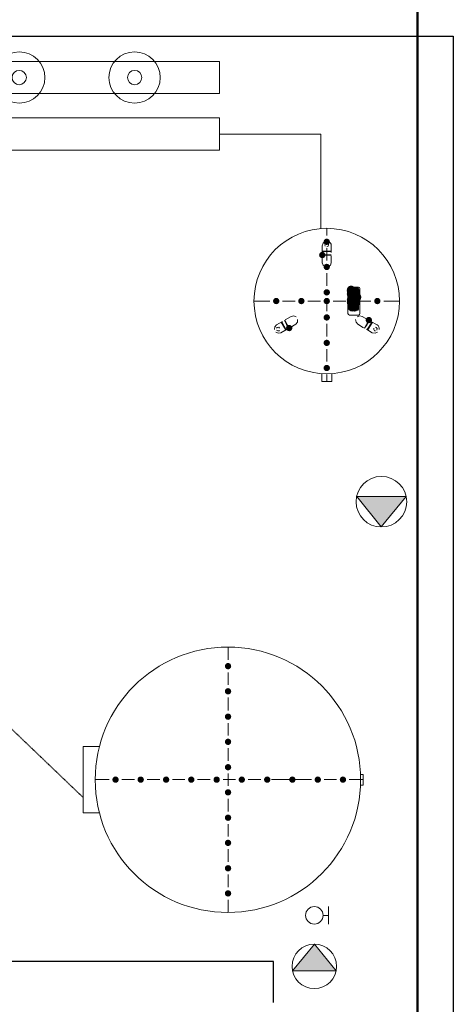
# Model space of a CAD drawing. Header units: millimetres. Extents: x 116 to 15750, y -6945 to 9999.
# Tile 107 of 150: x 4163 to 4339, y 1225 to 1626. Entities that reach past the tile are written whole.
import ezdxf

# ---------------------------------------------------------------- set-up
doc = ezdxf.new("R2010")
doc.units = ezdxf.units.MM
doc.linetypes.add('DASHED2', pattern=[0.375, 0.25, -0.125])
doc.layers.get('0').update_dxf_attribs({"color": 252})
for name, color, linetype in [('I-CW', 252, 'Continuous'), ('I-MEBLE', 252, 'Continuous'), ('I-SCIANA', 252, 'Continuous'), ('IS opis woda', 7, 'DASHED2'), ('IS woda hydranty', 4, 'CIRC')]:
    doc.layers.add(name, color=color, linetype=linetype)
doc.styles.get("Standard").update_dxf_attribs({"font": 'simplex.shx'})
doc.linetypes.add('CIRC', pattern='A,7,-1,["~",Standard,S=1,R=0,X=-0.3,Y=-0.6],-1', length=9)

# ---------------------------------------------------------------- blocks, each defined once
blk = doc.blocks.new('5')
h = blk.add_hatch(color=256)
edge = h.paths.add_edge_path()
edge.add_arc((417.8935, 136.23925), 0.127, 0, 360)
h = blk.add_hatch(color=256)
edge = h.paths.add_edge_path()
edge.add_arc((417.8935, 135.233833), 0.127, 0, 360)
h = blk.add_hatch(color=256)
edge = h.paths.add_edge_path()
edge.add_arc((417.8935, 134.217833), 0.127, 0, 360)
h = blk.add_hatch(color=256)
edge = h.paths.add_edge_path()
edge.add_arc((417.8935, 133.212417), 0.127, 0, 360)
h = blk.add_hatch(color=256)
edge = h.paths.add_edge_path()
edge.add_arc((417.8935, 132.196417), 0.127, 0, 360)
h = blk.add_hatch(color=256)
edge = h.paths.add_edge_path()
edge.add_arc((413.395583, 131.699), 0.127, 0, 360)
h = blk.add_hatch(color=256)
edge = h.paths.add_edge_path()
edge.add_arc((414.401, 131.699), 0.127, 0, 360)
h = blk.add_hatch(color=256)
edge = h.paths.add_edge_path()
edge.add_arc((415.417, 131.699), 0.127, 0, 360)
h = blk.add_hatch(color=256)
edge = h.paths.add_edge_path()
edge.add_arc((416.422417, 131.699), 0.127, 0, 360)
h = blk.add_hatch(color=256)
edge = h.paths.add_edge_path()
edge.add_arc((417.438417, 131.699), 0.127, 0, 360)
h = blk.add_hatch(color=256)
edge = h.paths.add_edge_path()
edge.add_arc((418.443833, 131.699), 0.127, 0, 360)
h = blk.add_hatch(color=256)
edge = h.paths.add_edge_path()
edge.add_arc((419.459833, 131.699), 0.127, 0, 360)
h = blk.add_hatch(color=256)
edge = h.paths.add_edge_path()
edge.add_arc((420.46525, 131.699), 0.127, 0, 360)
h = blk.add_hatch(color=256)
edge = h.paths.add_edge_path()
edge.add_arc((421.48125, 131.699), 0.127, 0, 360)
h = blk.add_hatch(color=256)
edge = h.paths.add_edge_path()
edge.add_arc((422.486667, 131.699), 0.127, 0, 360)
h = blk.add_hatch(color=256)
edge = h.paths.add_edge_path()
edge.add_arc((417.8935, 131.191), 0.127, 0, 360)
h = blk.add_hatch(color=256)
edge = h.paths.add_edge_path()
edge.add_arc((417.8935, 130.175), 0.127, 0, 360)
h = blk.add_hatch(color=256)
edge = h.paths.add_edge_path()
edge.add_arc((417.8935, 129.169583), 0.127, 0, 360)
h = blk.add_hatch(color=256)
edge = h.paths.add_edge_path()
edge.add_arc((417.8935, 128.153583), 0.127, 0, 360)
h = blk.add_hatch(color=256)
edge = h.paths.add_edge_path()
edge.add_arc((417.8935, 127.148167), 0.127, 0, 360)
at = {"lineweight": 0}
for points in [[(417.8935, 137.00125), (417.8935, 136.49325)], [(417.8935, 135.98525), (417.8935, 135.487833)], [(417.8935, 134.979833), (417.8935, 134.471833)], [(417.8935, 133.963833), (417.8935, 133.466417)], [(412.104417, 133.021917), (412.104417, 130.3655)], [(412.104417, 133.021917), (412.75, 133.021917)], [(417.8935, 132.958417), (417.8935, 132.450417)], [(412.580667, 131.699), (413.141583, 131.699)], [(413.649583, 131.699), (414.147, 131.699)], [(414.655, 131.699), (415.163, 131.699)], [(415.671, 131.699), (416.168417, 131.699)], [(416.676417, 131.699), (417.184417, 131.699)], [(417.692417, 131.699), (418.189833, 131.699)], [(417.8935, 131.942417), (417.8935, 131.445)], [(418.697833, 131.699), (419.205833, 131.699)], [(419.713833, 131.699), (420.21125, 131.699)], [(420.71925, 131.699), (421.22725, 131.699)], [(421.73525, 131.699), (422.232667, 131.699)], [(422.740667, 131.699), (423.301583, 131.699)], [(423.19575, 131.910667), (423.301583, 131.910667)], [(423.301583, 131.910667), (423.301583, 131.47675)], [(423.19575, 131.47675), (423.301583, 131.47675)], [(417.8935, 130.937), (417.8935, 130.429)], [(412.104417, 130.3655), (412.75, 130.3655)], [(417.8935, 129.921), (417.8935, 129.423583)], [(417.8935, 128.915583), (417.8935, 128.407583)], [(417.8935, 127.899583), (417.8935, 127.402167)], [(417.8935, 126.894167), (417.8935, 126.386167)]]:
    blk.add_lwpolyline(points, dxfattribs=at)
blk.add_circle((417.888214, 131.693712), 5.307546, dxfattribs=at)
blk = doc.blocks.new('nj')
h = blk.add_hatch(color=256)
edge = h.paths.add_edge_path()
edge.add_arc((4287.64, 1535.3), 1.29, 0, 360)
h = blk.add_hatch(color=256)
edge = h.paths.add_edge_path()
edge.add_arc((4287.64, 1535.3), 1.29, 0, 360)
h = blk.add_hatch(color=256)
edge = h.paths.add_edge_path()
edge.add_arc((4285.81, 1529.92), 1.29, 0, 360)
h = blk.add_hatch(color=256)
edge = h.paths.add_edge_path()
edge.add_arc((4285.81, 1529.92), 1.29, 0, 360)
h = blk.add_hatch(color=256)
edge = h.paths.add_edge_path()
edge.add_arc((4287.64, 1525.08), 1.29, 0, 360)
h = blk.add_hatch(color=256)
edge = h.paths.add_edge_path()
edge.add_arc((4287.64, 1525.08), 1.29, 0, 360)
h = blk.add_hatch(color=256)
edge = h.paths.add_edge_path()
edge.add_arc((4297.54, 1515.72), 1.77, 0, 360)
h = blk.add_hatch(color=256)
edge = h.paths.add_edge_path()
edge.add_arc((4297.54, 1515.72), 1.77, 0, 360)
h = blk.add_hatch(color=256)
edge = h.paths.add_edge_path()
edge.add_arc((4287.64, 1514.75), 1.29, 0, 360)
h = blk.add_hatch(color=256)
edge = h.paths.add_edge_path()
edge.add_arc((4287.64, 1514.75), 1.29, 0, 360)
h = blk.add_hatch(color=256)
edge = h.paths.add_edge_path()
edge.add_arc((4297.54, 1515.29), 1.77, 0, 360)
h = blk.add_hatch(color=256)
edge = h.paths.add_edge_path()
edge.add_arc((4297.54, 1515.29), 1.77, 0, 360)
h = blk.add_hatch(color=256)
edge = h.paths.add_edge_path()
edge.add_ellipse((4297.54, 1514.11), major_axis=(0, 1.88), ratio=0.942857, start_angle=0, end_angle=360)
h = blk.add_hatch(color=256)
edge = h.paths.add_edge_path()
edge.add_ellipse((4297.54, 1514.11), major_axis=(0, 1.88), ratio=0.942857, start_angle=0, end_angle=360)
h = blk.add_hatch(color=256)
edge = h.paths.add_edge_path()
edge.add_arc((4297.54, 1511.64), 1.77, 0, 360)
h = blk.add_hatch(color=256)
edge = h.paths.add_edge_path()
edge.add_arc((4297.54, 1511.64), 1.77, 0, 360)
h = blk.add_hatch(color=256)
edge = h.paths.add_edge_path()
edge.add_arc((4297.91, 1514.11), 1.85, 0, 360)
h = blk.add_hatch(color=256)
edge = h.paths.add_edge_path()
edge.add_arc((4297.91, 1514.11), 1.85, 0, 360)
h = blk.add_hatch(color=256)
edge = h.paths.add_edge_path()
edge.add_arc((4298.08, 1514.27), 1.85, 0, 360)
h = blk.add_hatch(color=256)
edge = h.paths.add_edge_path()
edge.add_arc((4298.08, 1514.27), 1.85, 0, 360)
h = blk.add_hatch(color=256)
edge = h.paths.add_edge_path()
edge.add_arc((4298.24, 1514.32), 1.8, 0, 360)
h = blk.add_hatch(color=256)
edge = h.paths.add_edge_path()
edge.add_arc((4298.24, 1514.32), 1.8, 0, 360)
h = blk.add_hatch(color=256)
edge = h.paths.add_edge_path()
edge.add_arc((4298.67, 1514.32), 1.8, 0, 360)
h = blk.add_hatch(color=256)
edge = h.paths.add_edge_path()
edge.add_arc((4298.67, 1514.32), 1.8, 0, 360)
h = blk.add_hatch(color=256)
edge = h.paths.add_edge_path()
edge.add_arc((4298.67, 1513.68), 1.8, 0, 360)
h = blk.add_hatch(color=256)
edge = h.paths.add_edge_path()
edge.add_arc((4298.67, 1513.68), 1.8, 0, 360)
h = blk.add_hatch(color=256)
edge = h.paths.add_edge_path()
edge.add_arc((4298.72, 1515.29), 1.77, 0, 360)
h = blk.add_hatch(color=256)
edge = h.paths.add_edge_path()
edge.add_arc((4298.72, 1515.29), 1.77, 0, 360)
h = blk.add_hatch(color=256)
edge = h.paths.add_edge_path()
edge.add_arc((4298.77, 1515.29), 1.8, 0, 360)
h = blk.add_hatch(color=256)
edge = h.paths.add_edge_path()
edge.add_arc((4298.77, 1515.29), 1.8, 0, 360)
h = blk.add_hatch(color=256)
edge = h.paths.add_edge_path()
edge.add_arc((4298.83, 1514.7), 1.85, 0, 360)
h = blk.add_hatch(color=256)
edge = h.paths.add_edge_path()
edge.add_arc((4298.83, 1514.7), 1.85, 0, 360)
h = blk.add_hatch(color=256)
edge = h.paths.add_edge_path()
edge.add_arc((4298.77, 1514.32), 1.8, 0, 360)
h = blk.add_hatch(color=256)
edge = h.paths.add_edge_path()
edge.add_arc((4298.77, 1514.32), 1.8, 0, 360)
h = blk.add_hatch(color=256)
edge = h.paths.add_edge_path()
edge.add_arc((4298.77, 1513.68), 1.8, 0, 360)
h = blk.add_hatch(color=256)
edge = h.paths.add_edge_path()
edge.add_arc((4298.77, 1513.68), 1.8, 0, 360)
h = blk.add_hatch(color=256)
edge = h.paths.add_edge_path()
edge.add_arc((4298.88, 1515.24), 1.83, 0, 360)
h = blk.add_hatch(color=256)
edge = h.paths.add_edge_path()
edge.add_arc((4298.88, 1515.24), 1.83, 0, 360)
h = blk.add_hatch(color=256)
edge = h.paths.add_edge_path()
edge.add_arc((4298.88, 1514.27), 1.83, 0, 360)
h = blk.add_hatch(color=256)
edge = h.paths.add_edge_path()
edge.add_arc((4298.88, 1514.27), 1.83, 0, 360)
h = blk.add_hatch(color=256)
edge = h.paths.add_edge_path()
edge.add_arc((4298.88, 1513.73), 1.83, 0, 360)
h = blk.add_hatch(color=256)
edge = h.paths.add_edge_path()
edge.add_arc((4298.88, 1513.73), 1.83, 0, 360)
h = blk.add_hatch(color=256)
edge = h.paths.add_edge_path()
edge.add_arc((4298.94, 1515.13), 1.8, 0, 360)
h = blk.add_hatch(color=256)
edge = h.paths.add_edge_path()
edge.add_arc((4298.94, 1515.13), 1.8, 0, 360)
h = blk.add_hatch(color=256)
edge = h.paths.add_edge_path()
edge.add_arc((4298.99, 1514.11), 1.85, 0, 360)
h = blk.add_hatch(color=256)
edge = h.paths.add_edge_path()
edge.add_arc((4298.99, 1514.11), 1.85, 0, 360)
h = blk.add_hatch(color=256)
edge = h.paths.add_edge_path()
edge.add_arc((4298.99, 1513.89), 1.85, 0, 360)
h = blk.add_hatch(color=256)
edge = h.paths.add_edge_path()
edge.add_arc((4298.99, 1513.89), 1.85, 0, 360)
h = blk.add_hatch(color=256)
edge = h.paths.add_edge_path()
edge.add_arc((4298.99, 1515.08), 1.8, 0, 360)
h = blk.add_hatch(color=256)
edge = h.paths.add_edge_path()
edge.add_arc((4298.99, 1515.08), 1.8, 0, 360)
h = blk.add_hatch(color=256)
edge = h.paths.add_edge_path()
edge.add_ellipse((4299.04, 1514.97), major_axis=(0, 1.88), ratio=0.942857, start_angle=0, end_angle=360)
h = blk.add_hatch(color=256)
edge = h.paths.add_edge_path()
edge.add_ellipse((4299.04, 1514.97), major_axis=(0, 1.88), ratio=0.942857, start_angle=0, end_angle=360)
h = blk.add_hatch(color=256)
edge = h.paths.add_edge_path()
edge.add_arc((4299.04, 1514), 1.77, 0, 360)
h = blk.add_hatch(color=256)
edge = h.paths.add_edge_path()
edge.add_arc((4299.04, 1514), 1.77, 0, 360)
h = blk.add_hatch(color=256)
edge = h.paths.add_edge_path()
edge.add_ellipse((4299.37, 1514.97), major_axis=(0, 1.88), ratio=0.942857, start_angle=0, end_angle=360)
h = blk.add_hatch(color=256)
edge = h.paths.add_edge_path()
edge.add_ellipse((4299.37, 1514.97), major_axis=(0, 1.88), ratio=0.942857, start_angle=0, end_angle=360)
h = blk.add_hatch(color=256)
edge = h.paths.add_edge_path()
edge.add_arc((4299.37, 1514.86), 1.77, 0, 360)
h = blk.add_hatch(color=256)
edge = h.paths.add_edge_path()
edge.add_arc((4299.37, 1514.86), 1.77, 0, 360)
h = blk.add_hatch(color=256)
edge = h.paths.add_edge_path()
edge.add_ellipse((4299.37, 1514), major_axis=(0, 1.88), ratio=0.942857, start_angle=0, end_angle=360)
h = blk.add_hatch(color=256)
edge = h.paths.add_edge_path()
edge.add_ellipse((4299.37, 1514), major_axis=(0, 1.88), ratio=0.942857, start_angle=0, end_angle=360)
h = blk.add_hatch(color=256)
edge = h.paths.add_edge_path()
edge.add_ellipse((4299.47, 1512.6), major_axis=(1.88, 0), ratio=0.942857, start_angle=0, end_angle=360)
h = blk.add_hatch(color=256)
edge = h.paths.add_edge_path()
edge.add_ellipse((4299.47, 1512.6), major_axis=(1.88, 0), ratio=0.942857, start_angle=0, end_angle=360)
h = blk.add_hatch(color=256)
edge = h.paths.add_edge_path()
edge.add_arc((4299.64, 1512.6), 1.8, 0, 360)
h = blk.add_hatch(color=256)
edge = h.paths.add_edge_path()
edge.add_arc((4299.64, 1512.6), 1.8, 0, 360)
h = blk.add_hatch(color=256)
edge = h.paths.add_edge_path()
edge.add_arc((4299.69, 1512.55), 1.8, 0, 360)
h = blk.add_hatch(color=256)
edge = h.paths.add_edge_path()
edge.add_arc((4299.69, 1512.55), 1.8, 0, 360)
h = blk.add_hatch(color=256)
edge = h.paths.add_edge_path()
edge.add_arc((4299.69, 1512.44), 1.8, 0, 360)
h = blk.add_hatch(color=256)
edge = h.paths.add_edge_path()
edge.add_arc((4299.69, 1512.44), 1.8, 0, 360)
h = blk.add_hatch(color=256)
edge = h.paths.add_edge_path()
edge.add_ellipse((4299.69, 1512.28), major_axis=(0, 1.88), ratio=0.942857, start_angle=0, end_angle=360)
h = blk.add_hatch(color=256)
edge = h.paths.add_edge_path()
edge.add_ellipse((4299.69, 1512.28), major_axis=(0, 1.88), ratio=0.942857, start_angle=0, end_angle=360)
h = blk.add_hatch(color=256)
h.dxf.hatch_style = 2
h.paths.add_polyline_path([(4301.16, 1514.07), (4301.55, 1513.49), (4301.68, 1512.82), (4301.55, 1512.15), (4301.16, 1511.56), (4300.57, 1511.18), (4299.9, 1511.05), (4299.24, 1511.18), (4298.65, 1511.56), (4298.43, 1511.78), (4298.05, 1512.37), (4297.92, 1513.03), (4298.05, 1513.7), (4298.43, 1514.29), (4299.02, 1514.68), (4299.69, 1514.81), (4300.36, 1514.68), (4300.94, 1514.29)])
h = blk.add_hatch(color=256)
h.dxf.hatch_style = 2
h.paths.add_polyline_path([(4301.16, 1514.07), (4301.55, 1513.49), (4301.68, 1512.82), (4301.55, 1512.15), (4301.16, 1511.56), (4300.57, 1511.18), (4299.9, 1511.05), (4299.24, 1511.18), (4298.65, 1511.56), (4298.43, 1511.78), (4298.05, 1512.37), (4297.92, 1513.03), (4298.05, 1513.7), (4298.43, 1514.29), (4299.02, 1514.68), (4299.69, 1514.81), (4300.36, 1514.68), (4300.94, 1514.29)])
h = blk.add_hatch(color=256)
edge = h.paths.add_edge_path()
edge.add_arc((4267.1, 1511.21), 1.29, 0, 360)
h = blk.add_hatch(color=256)
edge = h.paths.add_edge_path()
edge.add_arc((4267.1, 1511.21), 1.29, 0, 360)
h = blk.add_hatch(color=256)
edge = h.paths.add_edge_path()
edge.add_arc((4277.32, 1511.21), 1.29, 0, 360)
h = blk.add_hatch(color=256)
edge = h.paths.add_edge_path()
edge.add_arc((4277.32, 1511.21), 1.29, 0, 360)
h = blk.add_hatch(color=256)
edge = h.paths.add_edge_path()
edge.add_arc((4287.64, 1511.21), 1.29, 0, 360)
h = blk.add_hatch(color=256)
edge = h.paths.add_edge_path()
edge.add_arc((4287.64, 1511.21), 1.29, 0, 360)
h = blk.add_hatch(color=256)
edge = h.paths.add_edge_path()
edge.add_ellipse((4297.54, 1510.78), major_axis=(0, 1.88), ratio=0.942857, start_angle=0, end_angle=360)
h = blk.add_hatch(color=256)
edge = h.paths.add_edge_path()
edge.add_ellipse((4297.54, 1510.78), major_axis=(0, 1.88), ratio=0.942857, start_angle=0, end_angle=360)
h = blk.add_hatch(color=256)
edge = h.paths.add_edge_path()
edge.add_arc((4297.97, 1509.32), 1.85, 0, 360)
h = blk.add_hatch(color=256)
edge = h.paths.add_edge_path()
edge.add_arc((4297.97, 1509.32), 1.85, 0, 360)
h = blk.add_hatch(color=256)
edge = h.paths.add_edge_path()
edge.add_arc((4297.97, 1508.79), 1.85, 0, 360)
h = blk.add_hatch(color=256)
edge = h.paths.add_edge_path()
edge.add_arc((4297.97, 1508.79), 1.85, 0, 360)
h = blk.add_hatch(color=256)
edge = h.paths.add_edge_path()
edge.add_ellipse((4298.08, 1510.88), major_axis=(1.88, 0), ratio=0.942857, start_angle=0, end_angle=360)
h = blk.add_hatch(color=256)
edge = h.paths.add_edge_path()
edge.add_ellipse((4298.08, 1510.88), major_axis=(1.88, 0), ratio=0.942857, start_angle=0, end_angle=360)
h = blk.add_hatch(color=256)
edge = h.paths.add_edge_path()
edge.add_arc((4298.18, 1508.89), 1.85, 0, 360)
h = blk.add_hatch(color=256)
edge = h.paths.add_edge_path()
edge.add_arc((4298.18, 1508.89), 1.85, 0, 360)
h = blk.add_hatch(color=256)
edge = h.paths.add_edge_path()
edge.add_arc((4298.18, 1509), 1.8, 0, 360)
h = blk.add_hatch(color=256)
edge = h.paths.add_edge_path()
edge.add_arc((4298.18, 1509), 1.8, 0, 360)
h = blk.add_hatch(color=256)
edge = h.paths.add_edge_path()
edge.add_arc((4298.24, 1510.88), 1.8, 0, 360)
h = blk.add_hatch(color=256)
edge = h.paths.add_edge_path()
edge.add_arc((4298.24, 1510.88), 1.8, 0, 360)
h = blk.add_hatch(color=256)
edge = h.paths.add_edge_path()
edge.add_arc((4297.86, 1511.21), 1.29, 0, 360)
h = blk.add_hatch(color=256)
edge = h.paths.add_edge_path()
edge.add_arc((4297.86, 1511.21), 1.29, 0, 360)
h = blk.add_hatch(color=256)
edge = h.paths.add_edge_path()
edge.add_arc((4298.67, 1509.16), 1.85, 0, 360)
h = blk.add_hatch(color=256)
edge = h.paths.add_edge_path()
edge.add_arc((4298.67, 1509.16), 1.85, 0, 360)
h = blk.add_hatch(color=256)
edge = h.paths.add_edge_path()
edge.add_arc((4298.67, 1508.95), 1.85, 0, 360)
h = blk.add_hatch(color=256)
edge = h.paths.add_edge_path()
edge.add_arc((4298.67, 1508.95), 1.85, 0, 360)
h = blk.add_hatch(color=256)
edge = h.paths.add_edge_path()
edge.add_arc((4298.61, 1509.05), 1.77, 0, 360)
h = blk.add_hatch(color=256)
edge = h.paths.add_edge_path()
edge.add_arc((4298.61, 1509.05), 1.77, 0, 360)
h = blk.add_hatch(color=256)
edge = h.paths.add_edge_path()
edge.add_arc((4298.67, 1510.88), 1.8, 0, 360)
h = blk.add_hatch(color=256)
edge = h.paths.add_edge_path()
edge.add_arc((4298.67, 1510.88), 1.8, 0, 360)
h = blk.add_hatch(color=256)
edge = h.paths.add_edge_path()
edge.add_arc((4298.67, 1510.34), 1.8, 0, 360)
h = blk.add_hatch(color=256)
edge = h.paths.add_edge_path()
edge.add_arc((4298.67, 1510.34), 1.8, 0, 360)
h = blk.add_hatch(color=256)
edge = h.paths.add_edge_path()
edge.add_ellipse((4298.83, 1511.31), major_axis=(1.88, 0), ratio=0.942857, start_angle=0, end_angle=360)
h = blk.add_hatch(color=256)
edge = h.paths.add_edge_path()
edge.add_ellipse((4298.83, 1511.31), major_axis=(1.88, 0), ratio=0.942857, start_angle=0, end_angle=360)
h = blk.add_hatch(color=256)
edge = h.paths.add_edge_path()
edge.add_arc((4298.77, 1509.32), 1.83, 0, 360)
h = blk.add_hatch(color=256)
edge = h.paths.add_edge_path()
edge.add_arc((4298.77, 1509.32), 1.83, 0, 360)
h = blk.add_hatch(color=256)
edge = h.paths.add_edge_path()
edge.add_arc((4298.77, 1508.79), 1.83, 0, 360)
h = blk.add_hatch(color=256)
edge = h.paths.add_edge_path()
edge.add_arc((4298.77, 1508.79), 1.83, 0, 360)
h = blk.add_hatch(color=256)
edge = h.paths.add_edge_path()
edge.add_arc((4298.77, 1510.88), 1.8, 0, 360)
h = blk.add_hatch(color=256)
edge = h.paths.add_edge_path()
edge.add_arc((4298.77, 1510.88), 1.8, 0, 360)
h = blk.add_hatch(color=256)
edge = h.paths.add_edge_path()
edge.add_arc((4298.77, 1510.34), 1.8, 0, 360)
h = blk.add_hatch(color=256)
edge = h.paths.add_edge_path()
edge.add_arc((4298.77, 1510.34), 1.8, 0, 360)
h = blk.add_hatch(color=256)
edge = h.paths.add_edge_path()
edge.add_arc((4298.88, 1510.4), 1.83, 0, 360)
h = blk.add_hatch(color=256)
edge = h.paths.add_edge_path()
edge.add_arc((4298.88, 1510.4), 1.83, 0, 360)
h = blk.add_hatch(color=256)
edge = h.paths.add_edge_path()
edge.add_arc((4298.88, 1510.88), 1.8, 0, 360)
h = blk.add_hatch(color=256)
edge = h.paths.add_edge_path()
edge.add_arc((4298.88, 1510.88), 1.8, 0, 360)
h = blk.add_hatch(color=256)
edge = h.paths.add_edge_path()
edge.add_arc((4298.88, 1509.38), 1.8, 0, 360)
h = blk.add_hatch(color=256)
edge = h.paths.add_edge_path()
edge.add_arc((4298.88, 1509.38), 1.8, 0, 360)
h = blk.add_hatch(color=256)
edge = h.paths.add_edge_path()
edge.add_arc((4298.88, 1508.73), 1.8, 0, 360)
h = blk.add_hatch(color=256)
edge = h.paths.add_edge_path()
edge.add_arc((4298.88, 1508.73), 1.8, 0, 360)
h = blk.add_hatch(color=256)
edge = h.paths.add_edge_path()
edge.add_arc((4298.99, 1510.78), 1.85, 0, 360)
h = blk.add_hatch(color=256)
edge = h.paths.add_edge_path()
edge.add_arc((4298.99, 1510.78), 1.85, 0, 360)
h = blk.add_hatch(color=256)
edge = h.paths.add_edge_path()
edge.add_arc((4298.99, 1510.51), 1.83, 0, 360)
h = blk.add_hatch(color=256)
edge = h.paths.add_edge_path()
edge.add_arc((4298.99, 1510.51), 1.83, 0, 360)
h = blk.add_hatch(color=256)
edge = h.paths.add_edge_path()
edge.add_arc((4299.04, 1510.61), 1.8, 0, 360)
h = blk.add_hatch(color=256)
edge = h.paths.add_edge_path()
edge.add_arc((4299.04, 1510.61), 1.8, 0, 360)
h = blk.add_hatch(color=256)
edge = h.paths.add_edge_path()
edge.add_arc((4299.37, 1510.61), 1.8, 0, 360)
h = blk.add_hatch(color=256)
edge = h.paths.add_edge_path()
edge.add_arc((4299.37, 1510.61), 1.8, 0, 360)
h = blk.add_hatch(color=256)
edge = h.paths.add_edge_path()
edge.add_arc((4308.19, 1511.21), 1.29, 0, 360)
h = blk.add_hatch(color=256)
edge = h.paths.add_edge_path()
edge.add_arc((4308.19, 1511.21), 1.29, 0, 360)
h = blk.add_hatch(color=256)
edge = h.paths.add_edge_path()
edge.add_arc((4287.64, 1504.54), 1.29, 0, 360)
h = blk.add_hatch(color=256)
edge = h.paths.add_edge_path()
edge.add_arc((4287.64, 1504.54), 1.29, 0, 360)
h = blk.add_hatch(color=256)
edge = h.paths.add_edge_path()
edge.add_arc((4272.37, 1500.23), 1.29, 0, 360)
h = blk.add_hatch(color=256)
edge = h.paths.add_edge_path()
edge.add_arc((4272.37, 1500.23), 1.29, 0, 360)
h = blk.add_hatch(color=256)
edge = h.paths.add_edge_path()
edge.add_arc((4304.74, 1503.46), 1.29, 0, 360)
h = blk.add_hatch(color=256)
edge = h.paths.add_edge_path()
edge.add_arc((4304.74, 1503.46), 1.29, 0, 360)
h = blk.add_hatch(color=256)
edge = h.paths.add_edge_path()
edge.add_arc((4287.64, 1494.21), 1.29, 0, 360)
h = blk.add_hatch(color=256)
edge = h.paths.add_edge_path()
edge.add_arc((4287.64, 1494.21), 1.29, 0, 360)
h = blk.add_hatch(color=256)
edge = h.paths.add_edge_path()
edge.add_arc((4287.64, 1483.99), 1.29, 0, 360)
h = blk.add_hatch(color=256)
edge = h.paths.add_edge_path()
edge.add_arc((4287.64, 1483.99), 1.29, 0, 360)
at = {"lineweight": 0}
for p, q in [((4244.08, 1608.55), (4139.75, 1608.55)), ((4244.08, 1595.64), (4244.08, 1608.55)), ((4139.75, 1595.64), (4244.08, 1595.64)), ((4244.08, 1585.64), (4139.75, 1585.64)), ((4244.08, 1572.62), (4244.08, 1585.64)), ((4244.08, 1579.07), (4285.17, 1579.07)), ((4285.17, 1579.07), (4285.17, 1540.68)), ((4139.75, 1572.62), (4244.08, 1572.62)), ((4287.64, 1540.78), (4287.64, 1537.88)), ((4287.64, 1540.78), (4287.64, 1537.88)), ((4286.16, 1534.78), (4285.81, 1533.68)), ((4286.16, 1534.78), (4285.81, 1533.68)), ((4285.81, 1533.68), (4285.81, 1530.89)), ((4285.81, 1533.68), (4285.81, 1530.89)), ((4287, 1535.41), (4286.16, 1534.78)), ((4287, 1535.41), (4286.16, 1534.78)), ((4287.15, 1534.56), (4286.89, 1534.01)), ((4287.15, 1534.56), (4286.89, 1534.01)), ((4286.89, 1534.01), (4287, 1533.58)), ((4286.89, 1534.01), (4287, 1533.58)), ((4287.64, 1534.76), (4287.15, 1534.56)), ((4287.64, 1534.76), (4287.15, 1534.56)), ((4287.64, 1533.25), (4288.2, 1533.51)), ((4287.64, 1533.25), (4288.2, 1533.51)), ((4288.2, 1533.51), (4288.4, 1534.01)), ((4288.2, 1533.51), (4288.4, 1534.01)), ((4288.8, 1535.17), (4288.29, 1535.41)), ((4288.8, 1535.17), (4288.29, 1535.41)), ((4288.4, 1534.01), (4288.29, 1534.33)), ((4288.4, 1534.01), (4288.29, 1534.33)), ((4289.19, 1534.78), (4288.8, 1535.17)), ((4289.19, 1534.78), (4288.8, 1535.17)), ((4289.42, 1534.28), (4289.19, 1534.78)), ((4289.42, 1534.28), (4289.19, 1534.78)), ((4289.47, 1533.68), (4289.42, 1534.28)), ((4289.47, 1533.68), (4289.42, 1534.28)), ((4289.47, 1533.68), (4289.47, 1530.89)), ((4289.47, 1533.68), (4289.47, 1530.89)), ((4285.81, 1531.53), (4289.47, 1531.43)), ((4285.81, 1531.53), (4289.47, 1531.43)), ((4285.81, 1531.32), (4289.47, 1531.21)), ((4285.81, 1531.32), (4289.47, 1531.21)), ((4289.47, 1530.03), (4285.81, 1530.03)), ((4289.47, 1530.03), (4285.81, 1530.03)), ((4289.47, 1529.92), (4285.81, 1529.92)), ((4289.47, 1529.92), (4285.81, 1529.92)), ((4285.81, 1529.6), (4285.81, 1526.8)), ((4285.81, 1529.6), (4285.81, 1526.8)), ((4287.64, 1532.72), (4287.64, 1527.66)), ((4287.64, 1532.72), (4287.64, 1527.66)), ((4289.47, 1529.6), (4289.47, 1526.8)), ((4289.47, 1529.6), (4289.47, 1526.8)), ((4285.81, 1526.8), (4286.2, 1525.82)), ((4285.81, 1526.8), (4286.2, 1525.82)), ((4286.2, 1525.82), (4287, 1525.19)), ((4286.2, 1525.82), (4287, 1525.19)), ((4288.29, 1525.19), (4289.15, 1525.82)), ((4288.29, 1525.19), (4289.15, 1525.82)), ((4289.15, 1525.82), (4289.47, 1526.8)), ((4289.15, 1525.82), (4289.47, 1526.8)), ((4287.64, 1522.5), (4287.64, 1517.34)), ((4287.64, 1522.5), (4287.64, 1517.34)), ((4296.47, 1516.75), (4296.25, 1516.26)), ((4296.47, 1516.75), (4296.25, 1516.26)), ((4296.25, 1516.26), (4296.25, 1506.15)), ((4296.25, 1516.26), (4296.25, 1506.15)), ((4296.89, 1516.91), (4296.47, 1516.75)), ((4296.89, 1516.91), (4296.47, 1516.75)), ((4297.22, 1516.48), (4296.79, 1516.26)), ((4297.22, 1516.48), (4296.79, 1516.26)), ((4300.55, 1516.91), (4296.89, 1516.91)), ((4300.55, 1516.91), (4296.89, 1516.91)), ((4296.89, 1516.15), (4296.89, 1507.87)), ((4296.89, 1516.15), (4296.89, 1507.87)), ((4300.23, 1516.48), (4297.22, 1516.48)), ((4300.23, 1516.48), (4297.22, 1516.48)), ((4297.54, 1515.29), (4297.54, 1515.72)), ((4297.54, 1515.72), (4298.83, 1515.72)), ((4297.54, 1515.29), (4297.54, 1515.72)), ((4297.54, 1515.72), (4298.83, 1515.72)), ((4298.72, 1515.29), (4297.54, 1515.29)), ((4298.72, 1515.29), (4297.54, 1515.29)), ((4297.97, 1514.65), (4297.54, 1514.32)), ((4297.97, 1514.65), (4297.54, 1514.32)), ((4297.54, 1513.36), (4297.54, 1514)), ((4297.54, 1513.36), (4297.54, 1514)), ((4297.86, 1513.36), (4297.54, 1513.36)), ((4297.86, 1513.36), (4297.54, 1513.36)), ((4297.86, 1514), (4297.86, 1513.36)), ((4297.86, 1514), (4297.86, 1513.36)), ((4298.18, 1514.65), (4297.97, 1514.65)), ((4298.18, 1514.65), (4297.97, 1514.65)), ((4298.18, 1514.65), (4298.72, 1514.65)), ((4298.18, 1514.65), (4298.72, 1514.65)), ((4298.29, 1513.36), (4298.29, 1514.32)), ((4298.29, 1513.36), (4298.29, 1514.32)), ((4298.61, 1513.36), (4298.29, 1513.36)), ((4298.61, 1513.36), (4298.29, 1513.36)), ((4298.61, 1514.32), (4298.61, 1513.68)), ((4298.61, 1514.32), (4298.61, 1513.68)), ((4298.61, 1513.36), (4298.94, 1513.36)), ((4298.61, 1513.36), (4298.94, 1513.36)), ((4299.15, 1515.62), (4298.83, 1515.72)), ((4299.15, 1515.62), (4298.83, 1515.72)), ((4299.29, 1514.49), (4298.94, 1514.65)), ((4299.29, 1514.49), (4298.94, 1514.65)), ((4298.94, 1513.36), (4299.29, 1513.59)), ((4298.94, 1513.36), (4299.29, 1513.59)), ((4299.37, 1514.86), (4299.04, 1514.86)), ((4299.37, 1514.86), (4299.04, 1514.86)), ((4299.04, 1512.93), (4299.04, 1513.25)), ((4299.04, 1513.25), (4299.37, 1513.25)), ((4299.04, 1512.93), (4299.04, 1513.25)), ((4299.04, 1513.25), (4299.37, 1513.25)), ((4299.37, 1515.29), (4299.15, 1515.62)), ((4299.37, 1515.29), (4299.15, 1515.62)), ((4299.37, 1514.11), (4299.29, 1514.49)), ((4299.37, 1514.11), (4299.29, 1514.49)), ((4299.29, 1513.59), (4299.37, 1513.89)), ((4299.29, 1513.59), (4299.37, 1513.89)), ((4299.37, 1515.08), (4299.37, 1515.29)), ((4299.37, 1515.08), (4299.37, 1515.29)), ((4299.37, 1513.25), (4299.37, 1512.93)), ((4299.37, 1513.25), (4299.37, 1512.93)), ((4300.55, 1516.15), (4300.23, 1516.58)), ((4300.55, 1516.15), (4300.23, 1516.58)), ((4300.98, 1516.75), (4300.55, 1516.91)), ((4300.98, 1516.75), (4300.55, 1516.91)), ((4300.55, 1507.87), (4300.55, 1516.15)), ((4300.55, 1507.87), (4300.55, 1516.15)), ((4301.09, 1516.26), (4300.98, 1516.75)), ((4301.09, 1516.26), (4300.98, 1516.75)), ((4301.09, 1506.15), (4301.09, 1516.26)), ((4301.09, 1506.15), (4301.09, 1516.26)), ((4264.52, 1511.21), (4258.06, 1511.21)), ((4264.52, 1511.21), (4258.06, 1511.21)), ((4274.84, 1511.21), (4269.68, 1511.21)), ((4274.84, 1511.21), (4269.68, 1511.21)), ((4285.06, 1511.21), (4279.9, 1511.21)), ((4285.06, 1511.21), (4279.9, 1511.21)), ((4286.97, 1511.94), (4286.67, 1511.21)), ((4286.97, 1511.94), (4286.67, 1511.21)), ((4286.67, 1511.21), (4286.97, 1510.53)), ((4286.67, 1511.21), (4286.97, 1510.53)), ((4287.64, 1512.17), (4286.97, 1511.94)), ((4287.64, 1512.17), (4286.97, 1511.94)), ((4286.97, 1510.53), (4287.64, 1510.24)), ((4286.97, 1510.53), (4287.64, 1510.24)), ((4287.24, 1511.65), (4287, 1511.21)), ((4287.24, 1511.65), (4287, 1511.21)), ((4287, 1511.21), (4287.24, 1510.8)), ((4287, 1511.21), (4287.24, 1510.8)), ((4287.64, 1511.74), (4287.24, 1511.65)), ((4287.64, 1511.74), (4287.24, 1511.65)), ((4287.24, 1510.8), (4287.64, 1510.56)), ((4287.24, 1510.8), (4287.64, 1510.56)), ((4287.46, 1511.45), (4287.32, 1511.21)), ((4287.46, 1511.45), (4287.32, 1511.21)), ((4287.32, 1511.21), (4287.64, 1510.88)), ((4287.32, 1511.21), (4287.64, 1510.88)), ((4287.64, 1511.53), (4287.46, 1511.45)), ((4287.64, 1511.53), (4287.46, 1511.45)), ((4288.06, 1512.14), (4287.64, 1512.17)), ((4287.64, 1512.17), (4287.64, 1507.12)), ((4288.06, 1512.14), (4287.64, 1512.17)), ((4287.64, 1512.17), (4287.64, 1507.12)), ((4288.11, 1511.65), (4287.64, 1511.74)), ((4288.11, 1511.65), (4287.64, 1511.74)), ((4287.89, 1511.45), (4287.64, 1511.53)), ((4287.89, 1511.45), (4287.64, 1511.53)), ((4287.64, 1510.88), (4287.89, 1511.02)), ((4287.64, 1510.88), (4287.89, 1511.02)), ((4287.64, 1510.56), (4288.11, 1510.8)), ((4287.64, 1510.56), (4288.11, 1510.8)), ((4287.64, 1510.24), (4288.38, 1510.53)), ((4287.64, 1510.24), (4288.38, 1510.53)), ((4287.97, 1511.21), (4287.89, 1511.45)), ((4287.97, 1511.21), (4287.89, 1511.45)), ((4287.89, 1511.02), (4287.97, 1511.21)), ((4287.89, 1511.02), (4287.97, 1511.21)), ((4288.38, 1511.94), (4288.06, 1512.14)), ((4288.38, 1511.94), (4288.06, 1512.14)), ((4288.29, 1511.21), (4288.11, 1511.65)), ((4288.29, 1511.21), (4288.11, 1511.65)), ((4288.11, 1510.8), (4288.29, 1511.21)), ((4288.11, 1510.8), (4288.29, 1511.21)), ((4288.58, 1511.62), (4288.38, 1511.94)), ((4288.58, 1511.62), (4288.38, 1511.94)), ((4288.38, 1510.53), (4288.61, 1511.21)), ((4288.38, 1510.53), (4288.61, 1511.21)), ((4288.61, 1511.21), (4288.58, 1511.62)), ((4288.61, 1511.21), (4288.58, 1511.62)), ((4295.39, 1511.21), (4290.22, 1511.21)), ((4295.39, 1511.21), (4290.22, 1511.21)), ((4297.54, 1512.6), (4297.54, 1512.93)), ((4297.54, 1512.93), (4299.04, 1512.93)), ((4297.54, 1512.6), (4297.54, 1512.93)), ((4297.54, 1512.93), (4299.04, 1512.93)), ((4299.04, 1512.6), (4297.54, 1512.6)), ((4299.04, 1512.6), (4297.54, 1512.6)), ((4297.54, 1512.07), (4300.12, 1512.07)), ((4297.54, 1511.64), (4297.54, 1512.07)), ((4297.54, 1512.07), (4300.12, 1512.07)), ((4297.54, 1511.64), (4297.54, 1512.07)), ((4300.12, 1511.64), (4297.54, 1511.64)), ((4300.12, 1511.64), (4297.54, 1511.64)), ((4297.97, 1511.31), (4297.54, 1510.99)), ((4297.97, 1511.31), (4297.54, 1510.99)), ((4297.54, 1510.02), (4297.54, 1510.67)), ((4297.54, 1510.02), (4297.54, 1510.67)), ((4297.86, 1510.02), (4297.54, 1510.02)), ((4297.86, 1510.02), (4297.54, 1510.02)), ((4297.54, 1509.38), (4297.54, 1509.7)), ((4297.54, 1509.7), (4297.86, 1509.7)), ((4297.54, 1509.38), (4297.54, 1509.7)), ((4297.54, 1509.7), (4297.86, 1509.7)), ((4297.86, 1509.38), (4297.54, 1509.38)), ((4297.86, 1509.38), (4297.54, 1509.38)), ((4297.97, 1510.88), (4297.86, 1510.56)), ((4297.97, 1510.88), (4297.86, 1510.56)), ((4297.86, 1510.56), (4297.86, 1510.02)), ((4297.86, 1510.56), (4297.86, 1510.02)), ((4298.18, 1509.7), (4297.86, 1509.81)), ((4298.18, 1509.7), (4297.86, 1509.81)), ((4298.18, 1511.31), (4297.97, 1511.31)), ((4298.18, 1511.31), (4297.97, 1511.31)), ((4298.18, 1509.05), (4298.08, 1509.38)), ((4298.18, 1509.05), (4298.08, 1509.38)), ((4298.18, 1511.31), (4298.72, 1511.31)), ((4298.18, 1511.31), (4298.72, 1511.31)), ((4298.4, 1509.48), (4298.18, 1509.7)), ((4298.4, 1509.48), (4298.18, 1509.7)), ((4298.29, 1509.91), (4298.29, 1510.88)), ((4298.29, 1509.91), (4298.29, 1510.88)), ((4298.61, 1509.91), (4298.29, 1509.91)), ((4298.61, 1509.91), (4298.29, 1509.91)), ((4298.72, 1509.7), (4298.4, 1509.48)), ((4298.72, 1509.7), (4298.4, 1509.48)), ((4298.61, 1510.88), (4298.61, 1510.34)), ((4298.61, 1510.88), (4298.61, 1510.34)), ((4298.61, 1509.91), (4298.94, 1510.02)), ((4298.61, 1509.91), (4298.94, 1510.02)), ((4299.04, 1509.81), (4298.72, 1509.7)), ((4299.04, 1509.81), (4298.72, 1509.7)), ((4299.29, 1511.12), (4298.94, 1511.31)), ((4299.29, 1511.12), (4298.94, 1511.31)), ((4298.94, 1510.02), (4299.29, 1510.24)), ((4298.94, 1510.02), (4299.29, 1510.24)), ((4299.37, 1509.38), (4298.94, 1509.38)), ((4299.37, 1509.38), (4298.94, 1509.38)), ((4299.04, 1512.28), (4299.04, 1512.6)), ((4299.04, 1512.28), (4299.04, 1512.6)), ((4299.37, 1512.28), (4299.04, 1512.28)), ((4299.37, 1512.28), (4299.04, 1512.28)), ((4299.04, 1509.81), (4299.37, 1509.81)), ((4299.04, 1509.81), (4299.37, 1509.81)), ((4299.37, 1510.67), (4299.29, 1511.12)), ((4299.37, 1510.67), (4299.29, 1511.12)), ((4299.29, 1510.24), (4299.37, 1510.56)), ((4299.29, 1510.24), (4299.37, 1510.56)), ((4299.37, 1512.93), (4299.69, 1512.93)), ((4299.37, 1512.93), (4299.69, 1512.93)), ((4299.37, 1512.6), (4299.37, 1512.28)), ((4299.37, 1512.6), (4299.37, 1512.28)), ((4299.37, 1509.81), (4299.37, 1509.38)), ((4299.37, 1509.81), (4299.37, 1509.38)), ((4300.12, 1512.17), (4299.69, 1512.17)), ((4300.12, 1512.17), (4299.69, 1512.17)), ((4300.01, 1512.71), (4300.01, 1512.82)), ((4300.01, 1512.71), (4300.01, 1512.82)), ((4300.12, 1512.5), (4300.01, 1512.71)), ((4300.12, 1512.5), (4300.01, 1512.71)), ((4300.12, 1512.5), (4300.12, 1512.17)), ((4300.12, 1512.5), (4300.12, 1512.17)), ((4300.12, 1512.07), (4300.12, 1511.64)), ((4300.12, 1512.07), (4300.12, 1511.64)), ((4305.6, 1511.21), (4300.44, 1511.21)), ((4305.6, 1511.21), (4300.44, 1511.21)), ((4317.22, 1511.21), (4310.77, 1511.21)), ((4317.22, 1511.21), (4310.77, 1511.21)), ((4274.32, 1505.21), (4273.23, 1504.97)), ((4274.32, 1505.21), (4273.23, 1504.97)), ((4275.27, 1504.75), (4274.32, 1505.21)), ((4275.27, 1504.75), (4274.32, 1505.21)), ((4296.25, 1506.15), (4296.47, 1505.71)), ((4296.25, 1506.15), (4296.47, 1505.71)), ((4296.47, 1505.71), (4296.89, 1505.5)), ((4296.47, 1505.71), (4296.89, 1505.5)), ((4296.89, 1507.87), (4297.11, 1507.44)), ((4296.89, 1507.87), (4297.11, 1507.44)), ((4296.89, 1505.5), (4300.55, 1505.5)), ((4296.89, 1505.5), (4300.55, 1505.5)), ((4297.22, 1507.55), (4300.23, 1507.55)), ((4297.22, 1507.55), (4300.23, 1507.55)), ((4297.54, 1508.41), (4297.54, 1508.73)), ((4297.54, 1508.73), (4297.86, 1508.73)), ((4297.54, 1508.41), (4297.54, 1508.73)), ((4297.54, 1508.73), (4297.86, 1508.73)), ((4297.86, 1508.41), (4297.54, 1508.41)), ((4297.86, 1508.41), (4297.54, 1508.41)), ((4297.86, 1508.41), (4298.18, 1508.41)), ((4297.86, 1508.41), (4298.18, 1508.41)), ((4298.18, 1508.41), (4298.4, 1508.62)), ((4298.18, 1508.41), (4298.4, 1508.62)), ((4298.4, 1508.62), (4298.72, 1508.41)), ((4298.4, 1508.62), (4298.72, 1508.41)), ((4298.72, 1508.41), (4299.04, 1508.3)), ((4298.72, 1508.41), (4299.04, 1508.3)), ((4298.94, 1508.73), (4299.37, 1508.73)), ((4298.94, 1508.73), (4299.37, 1508.73)), ((4299.37, 1508.41), (4299.04, 1508.41)), ((4299.37, 1508.41), (4299.04, 1508.41)), ((4299.37, 1508.73), (4299.37, 1508.41)), ((4299.37, 1508.73), (4299.37, 1508.41)), ((4301.04, 1505.21), (4300.01, 1504.75)), ((4301.04, 1505.21), (4300.01, 1504.75)), ((4300.23, 1507.55), (4300.55, 1507.76)), ((4300.23, 1507.55), (4300.55, 1507.76)), ((4300.55, 1505.5), (4300.98, 1505.71)), ((4300.55, 1505.5), (4300.98, 1505.71)), ((4300.98, 1505.71), (4301.09, 1506.15)), ((4300.98, 1505.71), (4301.09, 1506.15)), ((4302.06, 1504.97), (4301.04, 1505.21)), ((4302.06, 1504.97), (4301.04, 1505.21)), ((4267.21, 1501.53), (4266.52, 1500.76)), ((4267.21, 1501.53), (4266.52, 1500.76)), ((4267.21, 1501.53), (4269.68, 1502.92)), ((4267.21, 1501.53), (4269.68, 1502.92)), ((4270.97, 1499.37), (4269.14, 1502.6)), ((4270.97, 1499.37), (4269.14, 1502.6)), ((4271.08, 1499.48), (4269.36, 1502.82)), ((4271.08, 1499.48), (4269.36, 1502.82)), ((4270.43, 1503.35), (4271.29, 1501.74)), ((4270.43, 1503.35), (4271.29, 1501.74)), ((4270.54, 1503.46), (4272.37, 1500.23)), ((4270.54, 1503.46), (4272.37, 1500.23)), ((4270.76, 1503.57), (4273.23, 1504.97)), ((4270.76, 1503.57), (4273.23, 1504.97)), ((4271.29, 1501.74), (4272.26, 1500.23)), ((4271.29, 1501.74), (4272.26, 1500.23)), ((4272.58, 1500.34), (4275.06, 1501.85)), ((4272.58, 1500.34), (4275.06, 1501.85)), ((4275.06, 1501.85), (4275.78, 1502.67)), ((4275.06, 1501.85), (4275.78, 1502.67)), ((4275.78, 1502.67), (4275.81, 1503.68)), ((4275.78, 1502.67), (4275.81, 1503.68)), ((4287.64, 1501.96), (4287.64, 1496.79)), ((4287.64, 1501.96), (4287.64, 1496.79)), ((4299.37, 1503.68), (4299.56, 1502.67)), ((4299.37, 1503.68), (4299.56, 1502.67)), ((4299.56, 1502.67), (4300.23, 1501.85)), ((4299.56, 1502.67), (4300.23, 1501.85)), ((4302.59, 1500.34), (4300.23, 1501.85)), ((4302.59, 1500.34), (4300.23, 1501.85)), ((4304.53, 1503.57), (4302.06, 1504.97)), ((4304.53, 1503.57), (4302.06, 1504.97)), ((4302.92, 1500.23), (4304.74, 1503.46)), ((4302.92, 1500.23), (4304.74, 1503.46)), ((4303.02, 1500.23), (4303.99, 1501.74)), ((4303.02, 1500.23), (4303.99, 1501.74)), ((4303.99, 1501.74), (4304.85, 1503.35)), ((4303.99, 1501.74), (4304.85, 1503.35)), ((4306.04, 1502.71), (4304.1, 1499.59)), ((4306.04, 1502.71), (4304.1, 1499.59)), ((4306.25, 1502.6), (4304.31, 1499.48)), ((4306.25, 1502.6), (4304.31, 1499.48)), ((4308.08, 1501.53), (4305.6, 1502.92)), ((4308.08, 1501.53), (4305.6, 1502.92)), ((4308.53, 1501.21), (4308.08, 1501.53)), ((4308.53, 1501.21), (4308.08, 1501.53)), ((4308.84, 1500.76), (4308.53, 1501.21)), ((4308.84, 1500.76), (4308.53, 1501.21)), ((4266.52, 1500.76), (4266.35, 1499.59)), ((4266.52, 1500.76), (4266.35, 1499.59)), ((4266.99, 1498.51), (4268.03, 1498.13)), ((4266.99, 1498.51), (4268.03, 1498.13)), ((4267.53, 1500.45), (4267.21, 1500.13)), ((4267.53, 1500.45), (4267.21, 1500.13)), ((4267.21, 1499.37), (4267.73, 1499.11)), ((4267.21, 1499.37), (4267.73, 1499.11)), ((4268.12, 1500.54), (4267.53, 1500.45)), ((4268.12, 1500.54), (4267.53, 1500.45)), ((4267.73, 1499.11), (4268.28, 1499.16)), ((4267.73, 1499.11), (4268.28, 1499.16)), ((4268.03, 1498.13), (4269.04, 1498.3)), ((4268.03, 1498.13), (4269.04, 1498.3)), ((4268.5, 1500.13), (4268.12, 1500.54)), ((4268.5, 1500.13), (4268.12, 1500.54)), ((4268.28, 1499.16), (4268.45, 1499.3)), ((4268.28, 1499.16), (4268.45, 1499.3)), ((4269.04, 1498.3), (4271.51, 1499.8)), ((4269.04, 1498.3), (4271.51, 1499.8)), ((4306.14, 1498.3), (4303.78, 1499.8)), ((4306.14, 1498.3), (4303.78, 1499.8)), ((4306.14, 1498.3), (4307.31, 1498.13)), ((4306.14, 1498.3), (4307.31, 1498.13)), ((4306.79, 1500.13), (4306.71, 1499.63)), ((4306.79, 1500.13), (4306.71, 1499.63)), ((4306.71, 1499.63), (4307, 1499.16)), ((4306.71, 1499.63), (4307, 1499.16)), ((4307, 1499.16), (4307.43, 1499.05)), ((4307, 1499.16), (4307.43, 1499.05)), ((4307.31, 1498.13), (4308.29, 1498.51)), ((4307.31, 1498.13), (4308.29, 1498.51)), ((4307.76, 1500.45), (4307.43, 1500.56)), ((4307.76, 1500.45), (4307.43, 1500.56)), ((4308.13, 1500.02), (4307.76, 1500.45)), ((4308.13, 1500.02), (4307.76, 1500.45)), ((4307.97, 1499.37), (4308.13, 1500.02)), ((4307.97, 1499.37), (4308.13, 1500.02)), ((4308.98, 1500.2), (4308.84, 1500.76)), ((4308.98, 1500.2), (4308.84, 1500.76)), ((4308.94, 1499.59), (4308.98, 1500.2)), ((4308.94, 1499.59), (4308.98, 1500.2)), ((4287.64, 1491.63), (4287.64, 1486.57)), ((4287.64, 1491.63), (4287.64, 1486.57)), ((4285.6, 1478.51), (4285.6, 1481.73)), ((4285.6, 1478.51), (4285.6, 1481.73)), ((4287.64, 1481.41), (4287.64, 1478.51)), ((4287.64, 1481.41), (4287.64, 1478.51)), ((4289.69, 1478.51), (4289.69, 1481.73)), ((4289.69, 1478.51), (4289.69, 1481.73)), ((4289.69, 1478.51), (4285.6, 1478.51)), ((4289.69, 1478.51), (4285.6, 1478.51))]:
    blk.add_line(p, q, dxfattribs=at)
for centre, radius in [((4162.66, 1602.09), 10.43), ((4209.56, 1602.09), 10.43), ((4162.66, 1602.09), 2.91), ((4209.56, 1602.09), 2.91), ((4287.64, 1511.21), 29.58), ((4287.64, 1511.21), 29.58)]:
    blk.add_circle(centre, radius, dxfattribs=at)

msp = doc.modelspace()

# ---------------------------------------------------------------- hatches: boundary and pattern name
h = msp.add_hatch(color=7)
h.dxf.hatch_style = 2
h.paths.add_polyline_path([(4291.41, 1238.87), (4273.77, 1238.87), (4282.59, 1249.73)])
at = {"layer": 'I-MEBLE'}
h = msp.add_hatch(color=256, dxfattribs=at)
h.dxf.hatch_style = 2
h.paths.add_polyline_path([(4299.8, 1431.72), (4319.91, 1431.72), (4309.8, 1419.35)])

# ---------------------------------------------------------------- linework, layer by layer
at = {"color": 7, "lineweight": 0}
for points in [[(4288.4, 1265.01), (4288.4, 1257.91)], [(4286.14, 1261.46), (4288.4, 1261.46)], [(4282.59, 1249.73), (4273.77, 1238.87)], [(4282.59, 1249.73), (4291.41, 1238.87), (4273.77, 1238.87)]]:
    msp.add_lwpolyline(points, dxfattribs=at)
msp.add_lwpolyline([(4291.41, 1238.87), (4273.77, 1238.87), (4282.59, 1249.73)], close=True, dxfattribs=at)
for centre, radius in [((4282.59, 1261.46), 3.55), ((4282.59, 1240.7), 9.03)]:
    msp.add_circle(centre, radius, dxfattribs=at)
at = {"layer": 'I-CW', "color": 6, "lineweight": 0, "true_color": 0xff00ff}
for points in [[(4265.16, 1316.63), (4268.71, 1316.63)], [(4271.29, 1316.63), (4276.46, 1316.63)]]:
    msp.add_lwpolyline(points, dxfattribs=at)
at = {"layer": 'I-MEBLE', "lineweight": 0}
for points in [[(4309.8, 1419.35), (4299.8, 1431.72), (4319.91, 1431.72)], [(4309.8, 1419.35), (4319.91, 1431.72)]]:
    msp.add_lwpolyline(points, dxfattribs=at)
msp.add_lwpolyline([(4299.8, 1431.72), (4319.91, 1431.72), (4309.8, 1419.35)], close=True, dxfattribs=at)
msp.add_circle((4309.85, 1429.62), 10.27, dxfattribs=at)
at = {"layer": 'I-SCIANA', "linetype": 'Continuous', "lineweight": 25}
for points in [[(3784.38, 1618.87), (4339.06, 1618.87)], [(4339.06, 1618.87), (4339.06, 1021.06)]]:
    msp.add_lwpolyline(points, dxfattribs=at)
at = {"layer": 'IS opis woda'}
for p, q in [((4140.31, 1355.7), (4188.69, 1309.36)), ((4266, 1242.75), (3951.85, 1242.75)), ((4266, 1226), (4266, 1242.75))]:
    msp.add_line(p, q, dxfattribs=at)
at = {"layer": 'IS woda hydranty', "lineweight": 50, "ltscale": 10}
msp.add_line((4324.49, 1192.68), (4324.49, 1970.59), dxfattribs=at)

# ---------------------------------------------------------------- block references
at = {"layer": 'I-MEBLE'}
msp.add_blockref('nj', (0, 0), dxfattribs=at)
at = {"layer": 'I-MEBLE', "xscale": 10.16296387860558, "yscale": 10.16296387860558, "zscale": 10.16296387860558}
msp.add_blockref('5', (0.49, -21.82), dxfattribs=at)

doc.saveas('drawing.dxf')
